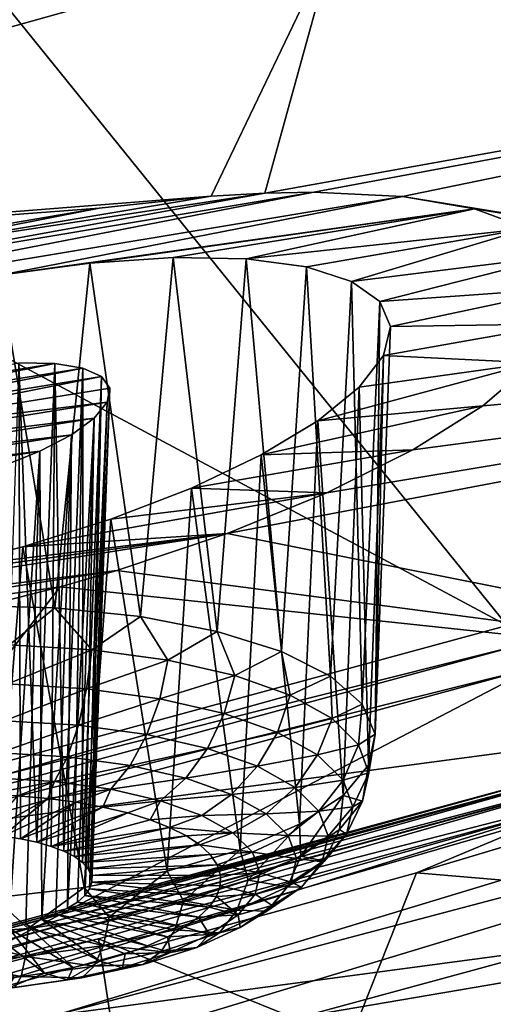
# Model space of a CAD drawing. Header units: metres. Extents: x -92 to 264, y -100 to 50.
# Tile 176 of 256: x 238.18 to 239.71, y -18.23 to -15.04. Entities that reach past the tile are written whole.
import ezdxf

# ---------------------------------------------------------------- set-up
doc = ezdxf.new("R2010")
doc.units = ezdxf.units.M
doc.layers.add('solid_21062050_01', color=7, linetype='CONTINUOUS')

msp = doc.modelspace()

# ---------------------------------------------------------------- linework, layer by layer
at = {"layer": 'solid_21062050_01'}
for points in [[(238.971954, -11.140474, 209.526688), (235.85524, -12.175426, 212.403305), (243.269592, -15.884867, 214.134537)], [(238.971954, -11.140474, 209.526688), (243.269592, -15.884867, 214.134537), (246.506546, -14.676834, 210.779099)], [(235.85524, -12.175426, 212.403305), (232.499527, -13.120734, 215.03093), (239.759964, -17.002115, 217.237808)], [(235.85524, -12.175426, 212.403305), (239.759964, -17.002115, 217.237808), (243.269592, -15.884867, 214.134537)], [(232.499527, -13.120734, 215.03093), (235.999741, -18.021542, 220.069366), (239.759964, -17.002115, 217.237808)], [(235.173279, -15.898016, 172.529007), (235.332291, -14.919024, 169.809738), (239.205109, -14.771193, 171.968811)], [(238.801636, -15.613133, 174.180984), (235.173279, -15.898016, 172.529007), (239.205109, -14.771193, 171.968811)], [(238.801636, -15.613133, 174.180984), (239.205109, -14.771193, 171.968811), (238.975769, -15.603194, 174.282379)], [(238.975769, -15.603194, 174.282379), (239.205109, -14.771193, 171.968811), (242.800919, -14.917288, 175.329712)], [(239.133545, -15.600211, 174.393692), (238.975769, -15.603194, 174.282379), (242.800919, -14.917288, 175.329712)], [(239.420959, -15.614051, 174.658508), (239.133545, -15.600211, 174.393692), (242.800919, -14.917288, 175.329712)], [(239.420959, -15.614051, 174.658508), (242.800919, -14.917288, 175.329712), (242.210175, -16.068707, 178.527908)], [(236.985001, -16.01755, 174.095215), (239.133545, -15.600211, 174.393692), (239.420959, -15.614051, 174.658508)], [(237.32048, -15.902985, 173.982483), (239.133545, -15.600211, 174.393692), (236.985001, -16.01755, 174.095215)], [(237.32048, -15.902985, 173.982483), (238.975769, -15.603194, 174.282379), (239.133545, -15.600211, 174.393692)], [(237.68219, -15.801285, 173.931046), (238.975769, -15.603194, 174.282379), (237.32048, -15.902985, 173.982483)], [(238.801636, -15.613133, 174.180984), (238.975769, -15.603194, 174.282379), (237.68219, -15.801285, 173.931046)], [(238.801636, -15.613133, 174.180984), (238.439056, -15.652405, 174.029907), (235.173279, -15.898016, 172.529007)], [(238.118439, -15.868786, 174.454956), (236.985001, -16.01755, 174.095215), (239.420959, -15.614051, 174.658508)], [(238.801636, -15.613133, 174.180984), (237.68219, -15.801285, 173.931046), (238.439056, -15.652405, 174.029907)], [(238.118439, -15.868786, 174.454956), (239.420959, -15.614051, 174.658508), (239.654587, -15.653829, 174.965302)], [(239.654587, -15.653829, 174.965302), (239.420959, -15.614051, 174.658508), (242.210175, -16.068707, 178.527908)], [(238.439056, -15.652405, 174.029907), (238.058823, -15.716528, 173.945724), (235.173279, -15.898016, 172.529007)], [(238.439056, -15.652405, 174.029907), (237.68219, -15.801285, 173.931046), (238.058823, -15.716528, 173.945724)], [(238.118439, -15.868786, 174.454956), (239.654587, -15.653829, 174.965302), (238.409348, -15.829631, 174.550583)], [(238.409348, -15.829631, 174.550583), (239.654587, -15.653829, 174.965302), (238.678665, -15.811893, 174.698746)], [(238.678665, -15.811893, 174.698746), (239.654587, -15.653829, 174.965302), (238.915405, -15.816244, 174.892914)], [(238.915405, -15.816244, 174.892914), (239.654587, -15.653829, 174.965302), (239.826736, -15.718002, 175.302811)], [(239.826736, -15.718002, 175.302811), (239.654587, -15.653829, 174.965302), (242.210175, -16.068707, 178.527908)], [(238.915405, -15.816244, 174.892914), (239.826736, -15.718002, 175.302811), (239.11026, -15.842311, 175.124664)], [(239.11026, -15.842311, 175.124664), (239.826736, -15.718002, 175.302811), (239.256027, -15.88882, 175.384262)], [(239.256027, -15.88882, 175.384262), (239.826736, -15.718002, 175.302811), (239.933868, -15.804919, 175.662643)], [(238.409348, -15.829631, 174.550583), (238.678665, -15.811893, 174.698746), (238.573029, -16.972963, 174.30188)], [(238.678665, -15.811893, 174.698746), (238.82135, -17.020735, 174.462784), (238.573029, -16.972963, 174.30188)], [(238.678665, -15.811893, 174.698746), (238.915405, -15.816244, 174.892914), (238.82135, -17.020735, 174.462784)], [(238.915405, -15.816244, 174.892914), (239.029404, -17.085796, 174.668488), (238.82135, -17.020735, 174.462784)], [(238.915405, -15.816244, 174.892914), (239.11026, -15.842311, 175.124664), (239.029404, -17.085796, 174.668488)], [(239.256027, -15.88882, 175.384262), (239.933868, -15.804919, 175.662643), (239.347748, -15.953789, 175.66124)], [(239.347748, -15.953789, 175.66124), (239.933868, -15.804919, 175.662643), (239.971054, -15.909616, 176.024872)], [(238.118439, -15.868786, 174.454956), (238.409348, -15.829631, 174.550583), (238.295303, -16.944567, 174.19281)], [(238.409348, -15.829631, 174.550583), (238.573029, -16.972963, 174.30188), (238.295303, -16.944567, 174.19281)], [(239.11026, -15.842311, 175.124664), (239.18811, -17.165304, 174.909988), (239.029404, -17.085796, 174.668488)], [(239.11026, -15.842311, 175.124664), (239.256027, -15.88882, 175.384262), (239.18811, -17.165304, 174.909988)], [(238.118439, -15.868786, 174.454956), (238.295303, -16.944567, 174.19281), (238.00032, -16.93679, 174.14032)], [(239.256027, -15.88882, 175.384262), (239.290527, -17.255781, 175.176743), (239.18811, -17.165304, 174.909988)], [(239.256027, -15.88882, 175.384262), (239.347748, -15.953789, 175.66124), (239.290527, -17.255781, 175.176743)], [(239.347748, -15.953789, 175.66124), (239.971054, -15.909616, 176.024872), (239.382629, -16.034615, 175.945007)], [(239.382629, -16.034615, 175.945007), (239.971054, -15.909616, 176.024872), (239.939209, -16.025959, 176.370392)], [(239.347748, -15.953789, 175.66124), (239.332184, -17.353275, 175.457077), (239.290527, -17.255781, 175.176743)], [(239.347748, -15.953789, 175.66124), (239.382629, -16.034615, 175.945007), (239.332184, -17.353275, 175.457077)], [(239.382629, -16.034615, 175.945007), (239.359818, -16.128225, 176.224991), (239.332184, -17.353275, 175.457077)], [(239.359818, -16.128225, 176.224991), (239.939209, -16.025959, 176.370392), (239.844421, -16.152834, 176.700424)], [(239.382629, -16.034615, 175.945007), (239.939209, -16.025959, 176.370392), (239.359818, -16.128225, 176.224991)], [(238.853561, -16.704, 177.685928), (242.210175, -16.068707, 178.527908), (241.349915, -17.200474, 181.671509)], [(238.853561, -16.704, 177.685928), (239.176422, -16.572336, 177.516525), (242.210175, -16.068707, 178.527908)], [(239.176422, -16.572336, 177.516525), (239.454224, -16.43354, 177.290253), (242.210175, -16.068707, 178.527908)], [(239.454224, -16.43354, 177.290253), (239.68074, -16.29108, 177.01297), (242.210175, -16.068707, 178.527908)], [(239.68074, -16.29108, 177.01297), (239.844421, -16.152834, 176.700424), (242.210175, -16.068707, 178.527908)], [(239.280304, -16.231188, 176.490997), (239.359818, -16.128225, 176.224991), (239.844421, -16.152834, 176.700424)], [(239.280304, -16.231188, 176.490997), (239.311264, -17.453526, 175.738754), (239.359818, -16.128225, 176.224991)], [(239.332184, -17.353275, 175.457077), (239.359818, -16.128225, 176.224991), (239.311264, -17.453526, 175.738754)], [(238.386688, -16.169821, 175.593323), (237.39064, -16.366932, 175.467865), (237.491287, -16.314213, 175.376236)], [(238.446884, -16.197042, 175.725403), (237.39064, -16.366932, 175.467865), (238.386688, -16.169821, 175.593323)], [(238.295883, -16.15452, 175.475967), (237.491287, -16.314213, 175.376236), (237.613861, -16.26487, 175.311768)], [(238.386688, -16.169821, 175.593323), (237.491287, -16.314213, 175.376236), (238.295883, -16.15452, 175.475967)], [(238.295883, -16.15452, 175.475967), (237.613861, -16.26487, 175.311768), (238.179428, -16.152231, 175.3806)], [(238.179428, -16.152231, 175.3806), (238.126938, -17.682858, 174.913025), (238.18425, -17.691479, 174.943344)], [(238.179428, -16.152231, 175.3806), (238.18425, -17.691479, 174.943344), (238.236954, -17.70265, 174.980423)], [(238.295883, -16.15452, 175.475967), (238.179428, -16.152231, 175.3806), (238.236954, -17.70265, 174.980423)], [(238.295883, -16.15452, 175.475967), (238.236954, -17.70265, 174.980423), (238.284164, -17.716183, 175.023605)], [(238.295883, -16.15452, 175.475967), (238.284164, -17.716183, 175.023605), (238.325058, -17.731842, 175.072174)], [(238.386688, -16.169821, 175.593323), (238.295883, -16.15452, 175.475967), (238.325058, -17.731842, 175.072174)], [(238.386688, -16.169821, 175.593323), (238.325058, -17.731842, 175.072174), (238.358963, -17.749365, 175.12529)], [(238.386688, -16.169821, 175.593323), (238.358963, -17.749365, 175.12529), (238.385284, -17.768446, 175.182037)], [(238.446884, -16.197042, 175.725403), (238.386688, -16.169821, 175.593323), (238.385284, -17.768446, 175.182037)], [(239.146851, -16.339729, 176.733231), (239.844421, -16.152834, 176.700424), (239.68074, -16.29108, 177.01297)], [(239.280304, -16.231188, 176.490997), (239.844421, -16.152834, 176.700424), (239.146851, -16.339729, 176.733231)], [(238.446884, -16.197042, 175.725403), (237.317261, -16.420155, 175.581558), (237.39064, -16.366932, 175.467865)], [(238.473511, -16.234499, 175.864471), (237.317261, -16.420155, 175.581558), (238.446884, -16.197042, 175.725403)], [(238.446884, -16.197042, 175.725403), (238.385284, -17.768446, 175.182037), (238.403564, -17.788765, 175.241455)], [(238.446884, -16.197042, 175.725403), (238.403564, -17.788765, 175.241455), (238.413498, -17.809969, 175.302521)], [(238.473511, -16.234499, 175.864471), (238.446884, -16.197042, 175.725403), (238.413498, -17.809969, 175.302521)], [(238.473511, -16.234499, 175.864471), (238.465439, -16.280003, 176.002747), (237.317261, -16.420155, 175.581558)], [(238.473511, -16.234499, 175.864471), (238.407806, -17.853586, 175.425415), (238.465439, -16.280003, 176.002747)], [(238.473511, -16.234499, 175.864471), (238.414932, -17.831701, 175.364197), (238.407806, -17.853586, 175.425415)], [(238.473511, -16.234499, 175.864471), (238.413498, -17.809969, 175.302521), (238.414932, -17.831701, 175.364197)], [(239.280304, -16.231188, 176.490997), (239.146851, -16.339729, 176.733231), (239.228668, -17.552149, 176.009476)], [(239.280304, -16.231188, 176.490997), (239.228668, -17.552149, 176.009476), (239.311264, -17.453526, 175.738754)], [(237.317261, -16.420155, 175.581558), (238.465439, -16.280003, 176.002747), (237.275314, -16.470922, 175.710968)], [(238.423248, -16.331051, 176.132645), (237.275314, -16.470922, 175.710968), (238.465439, -16.280003, 176.002747)], [(238.392258, -17.875248, 175.485153), (238.465439, -16.280003, 176.002747), (238.407806, -17.853586, 175.425415)], [(238.423248, -16.331051, 176.132645), (238.465439, -16.280003, 176.002747), (238.392258, -17.875248, 175.485153)], [(238.963989, -16.449827, 176.94252), (239.68074, -16.29108, 177.01297), (239.454224, -16.43354, 177.290253)], [(239.146851, -16.339729, 176.733231), (239.68074, -16.29108, 177.01297), (238.963989, -16.449827, 176.94252)], [(237.267227, -16.516376, 175.848862), (237.275314, -16.470922, 175.710968), (238.423248, -16.331051, 176.132645)], [(237.267227, -16.516376, 175.848862), (238.423248, -16.331051, 176.132645), (238.349106, -16.38483, 176.246979)], [(238.423248, -16.331051, 176.132645), (238.368561, -17.896317, 175.542358), (238.337112, -17.916431, 175.596054)], [(238.349106, -16.38483, 176.246979), (238.423248, -16.331051, 176.132645), (238.337112, -17.916431, 175.596054)], [(238.423248, -16.331051, 176.132645), (238.392258, -17.875248, 175.485153), (238.368561, -17.896317, 175.542358)], [(239.146851, -16.339729, 176.733231), (238.963989, -16.449827, 176.94252), (239.088013, -17.644836, 176.257385)], [(239.146851, -16.339729, 176.733231), (239.088013, -17.644836, 176.257385), (239.228668, -17.552149, 176.009476)], [(237.267227, -16.516376, 175.848862), (238.349106, -16.38483, 176.246979), (237.293518, -16.553814, 175.987061)], [(237.293518, -16.553814, 175.987061), (238.349106, -16.38483, 176.246979), (238.246857, -16.438353, 176.339157)], [(238.246857, -16.438353, 176.339157), (238.349106, -16.38483, 176.246979), (238.25325, -17.952444, 175.689362)], [(238.349106, -16.38483, 176.246979), (238.298462, -17.935247, 175.64534), (238.25325, -17.952444, 175.689362)], [(238.349106, -16.38483, 176.246979), (238.337112, -17.916431, 175.596054), (238.298462, -17.935247, 175.64534)], [(237.293518, -16.553814, 175.987061), (238.246857, -16.438353, 176.339157), (237.352615, -16.581116, 176.117783)], [(237.352615, -16.581116, 176.117783), (238.246857, -16.438353, 176.339157), (238.121979, -16.488485, 176.403549)], [(238.121979, -16.488485, 176.403549), (238.246857, -16.438353, 176.339157), (238.146393, -17.980837, 175.758713)], [(238.246857, -16.438353, 176.339157), (238.202271, -17.967728, 175.727371), (238.146393, -17.980837, 175.758713)], [(238.246857, -16.438353, 176.339157), (238.25325, -17.952444, 175.689362), (238.202271, -17.967728, 175.727371)], [(238.738098, -16.557261, 177.110519), (239.454224, -16.43354, 177.290253), (239.176422, -16.572336, 177.516525)], [(238.963989, -16.449827, 176.94252), (239.454224, -16.43354, 177.290253), (238.738098, -16.557261, 177.110519)], [(238.963989, -16.449827, 176.94252), (238.738098, -16.557261, 177.110519), (238.895447, -17.727537, 176.471649)], [(238.963989, -16.449827, 176.94252), (238.895447, -17.727537, 176.471649), (239.088013, -17.644836, 176.257385)], [(238.738098, -16.557261, 177.110519), (239.176422, -16.572336, 177.516525), (238.477402, -16.657692, 177.230133)], [(238.738098, -16.557261, 177.110519), (238.477402, -16.657692, 177.230133), (238.659378, -17.796637, 176.642914)], [(238.738098, -16.557261, 177.110519), (238.659378, -17.796637, 176.642914), (238.895447, -17.727537, 176.471649)], [(238.19194, -16.746922, 177.295883), (239.176422, -16.572336, 177.516525), (238.853561, -16.704, 177.685928)], [(238.477402, -16.657692, 177.230133), (239.176422, -16.572336, 177.516525), (238.19194, -16.746922, 177.295883)], [(238.477402, -16.657692, 177.230133), (238.19194, -16.746922, 177.295883), (238.390137, -17.849113, 176.763687)], [(238.477402, -16.657692, 177.230133), (238.390137, -17.849113, 176.763687), (238.659378, -17.796637, 176.642914)], [(236.430069, -17.083687, 177.056549), (238.853561, -16.704, 177.685928), (238.496674, -16.823647, 177.791885)], [(237.593643, -16.876957, 177.255249), (238.853561, -16.704, 177.685928), (236.430069, -17.083687, 177.056549)], [(237.893234, -16.821098, 177.304489), (238.853561, -16.704, 177.685928), (237.593643, -16.876957, 177.255249)], [(238.19194, -16.746922, 177.295883), (238.853561, -16.704, 177.685928), (237.893234, -16.821098, 177.304489)], [(238.496674, -16.823647, 177.791885), (238.853561, -16.704, 177.685928), (241.349915, -17.200474, 181.671509)], [(238.19194, -16.746922, 177.295883), (237.893234, -16.821098, 177.304489), (238.099487, -17.882675, 176.828705)], [(238.19194, -16.746922, 177.295883), (238.099487, -17.882675, 176.828705), (238.390137, -17.849113, 176.763687)], [(236.430069, -17.083687, 177.056549), (238.496674, -16.823647, 177.791885), (236.69577, -17.103178, 177.316177)], [(236.69577, -17.103178, 177.316177), (238.496674, -16.823647, 177.791885), (238.312958, -16.876493, 177.819092)], [(238.312958, -16.876493, 177.819092), (238.496674, -16.823647, 177.791885), (241.349915, -17.200474, 181.671509)], [(236.69577, -17.103178, 177.316177), (238.312958, -16.876493, 177.819092), (238.117844, -16.926729, 177.829636)], [(237.687576, -17.686489, 180.06636), (238.312958, -16.876493, 177.819092), (241.349915, -17.200474, 181.671509)], [(238.117844, -16.926729, 177.829636), (238.312958, -16.876493, 177.819092), (237.687576, -17.686489, 180.06636)], [(238.149139, -17.063854, 174.140884), (238.00032, -16.93679, 174.14032), (238.295303, -16.944567, 174.19281)], [(238.414932, -17.080015, 174.214096), (238.149139, -17.063854, 174.140884), (238.295303, -16.944567, 174.19281)], [(238.414932, -17.080015, 174.214096), (238.295303, -16.944567, 174.19281), (238.573029, -16.972963, 174.30188)], [(238.661118, -17.113615, 174.334656), (238.414932, -17.080015, 174.214096), (238.573029, -16.972963, 174.30188)], [(238.661118, -17.113615, 174.334656), (238.573029, -16.972963, 174.30188), (238.82135, -17.020735, 174.462784)], [(239.807007, -17.063814, 217.275574), (239.759964, -17.002115, 217.237808), (235.999741, -18.021542, 220.069366)], [(238.87822, -17.163364, 174.497925), (238.661118, -17.113615, 174.334656), (238.82135, -17.020735, 174.462784)], [(238.87822, -17.163364, 174.497925), (238.82135, -17.020735, 174.462784), (239.029404, -17.085796, 174.668488)], [(239.807007, -17.063814, 217.275574), (235.999741, -18.021542, 220.069366), (236.042313, -18.084412, 220.110382)], [(239.844742, -17.139023, 217.294662), (239.807007, -17.063814, 217.275574), (236.042313, -18.084412, 220.110382)], [(238.143372, -17.190769, 174.154449), (238.149139, -17.063854, 174.140884), (238.414932, -17.080015, 174.214096)], [(238.143372, -17.190769, 174.154449), (238.414932, -17.080015, 174.214096), (238.398621, -17.206289, 174.224747)], [(238.398621, -17.206289, 174.224747), (238.414932, -17.080015, 174.214096), (238.661118, -17.113615, 174.334656)], [(239.057907, -17.227348, 174.697632), (238.87822, -17.163364, 174.497925), (239.029404, -17.085796, 174.668488)], [(239.057907, -17.227348, 174.697632), (239.029404, -17.085796, 174.668488), (239.18811, -17.165304, 174.909988)], [(238.398621, -17.206289, 174.224747), (238.661118, -17.113615, 174.334656), (238.63504, -17.238556, 174.34053)], [(238.63504, -17.238556, 174.34053), (238.661118, -17.113615, 174.334656), (238.87822, -17.163364, 174.497925)], [(236.076492, -18.160583, 220.132156), (239.844742, -17.139023, 217.294662), (236.042313, -18.084412, 220.110382)], [(236.133209, -19.072174, 219.75946), (239.844742, -17.139023, 217.294662), (236.076492, -18.160583, 220.132156)], [(236.133209, -19.072174, 219.75946), (239.904678, -18.047157, 216.912369), (239.844742, -17.139023, 217.294662)], [(241.938522, -17.160334, 214.449112), (238.299072, -18.262344, 217.510071), (241.938553, -17.301456, 214.398285)], [(239.904678, -18.047157, 216.912369), (238.299072, -18.262344, 217.510071), (241.938522, -17.160334, 214.449112)], [(238.63504, -17.238556, 174.34053), (238.87822, -17.163364, 174.497925), (238.843521, -17.286331, 174.497314)], [(238.843521, -17.286331, 174.497314), (238.87822, -17.163364, 174.497925), (239.057907, -17.227348, 174.697632)], [(238.143372, -17.190769, 174.154449), (238.398621, -17.206289, 174.224747), (238.132263, -17.309902, 174.199265)], [(239.193268, -17.303108, 174.926117), (239.057907, -17.227348, 174.697632), (239.18811, -17.165304, 174.909988)], [(239.193268, -17.303108, 174.926117), (239.18811, -17.165304, 174.909988), (239.290527, -17.255781, 175.176743)], [(236.914139, -18.483658, 182.280579), (241.349915, -17.200474, 181.671509), (240.225632, -18.305361, 184.740448)], [(236.914139, -18.483658, 182.280579), (237.687576, -17.686489, 180.06636), (241.349915, -17.200474, 181.671509)], [(238.398621, -17.206289, 174.224747), (238.371811, -17.324469, 174.265244), (238.132263, -17.309902, 174.199265)], [(238.398621, -17.206289, 174.224747), (238.63504, -17.238556, 174.34053), (238.371811, -17.324469, 174.265244)], [(238.843521, -17.286331, 174.497314), (239.057907, -17.227348, 174.697632), (239.016083, -17.347776, 174.689102)], [(239.016083, -17.347776, 174.689102), (239.057907, -17.227348, 174.697632), (239.193268, -17.303108, 174.926117)], [(238.63504, -17.238556, 174.34053), (238.593689, -17.354752, 174.373901), (238.371811, -17.324469, 174.265244)], [(238.63504, -17.238556, 174.34053), (238.843521, -17.286331, 174.497314), (238.593689, -17.354752, 174.373901)], [(239.279099, -17.387735, 175.174591), (239.193268, -17.303108, 174.926117), (239.290527, -17.255781, 175.176743)], [(239.279099, -17.387735, 175.174591), (239.290527, -17.255781, 175.176743), (239.332184, -17.353275, 175.457077)], [(241.299973, -17.252655, 216.156876), (241.04538, -17.93523, 216.158661), (239.46637, -17.801477, 217.68129)], [(240.043167, -17.560024, 217.258301), (241.299973, -17.252655, 216.156876), (239.46637, -17.801477, 217.68129)], [(238.843521, -17.286331, 174.497314), (238.789352, -17.399588, 174.521057), (238.593689, -17.354752, 174.373901)], [(238.843521, -17.286331, 174.497314), (239.016083, -17.347776, 174.689102), (238.789352, -17.399588, 174.521057)], [(238.132263, -17.309902, 174.199265), (238.371811, -17.324469, 174.265244), (238.116516, -17.413473, 174.272415)], [(238.299072, -18.262344, 217.510071), (238.299118, -18.403465, 217.459229), (241.938553, -17.301456, 214.398285)], [(241.04538, -17.93523, 216.158661), (241.938553, -17.301456, 214.398285), (238.299118, -18.403465, 217.459229)], [(239.016083, -17.347776, 174.689102), (239.193268, -17.303108, 174.926117), (239.146072, -17.42053, 174.908524)], [(239.146072, -17.42053, 174.908524), (239.193268, -17.303108, 174.926117), (239.279099, -17.387735, 175.174591)], [(238.371811, -17.324469, 174.265244), (238.336243, -17.426834, 174.332932), (238.116516, -17.413473, 174.272415)], [(238.371811, -17.324469, 174.265244), (238.593689, -17.354752, 174.373901), (238.336243, -17.426834, 174.332932)], [(238.593689, -17.354752, 174.373901), (238.539764, -17.454611, 174.432587), (238.336243, -17.426834, 174.332932)], [(238.593689, -17.354752, 174.373901), (238.789352, -17.399588, 174.521057), (238.539764, -17.454611, 174.432587)], [(239.016083, -17.347776, 174.689102), (238.951294, -17.457253, 174.70105), (238.789352, -17.399588, 174.521057)], [(239.016083, -17.347776, 174.689102), (239.146072, -17.42053, 174.908524), (238.951294, -17.457253, 174.70105)], [(239.312103, -17.477976, 175.433502), (239.279099, -17.387735, 175.174591), (239.332184, -17.353275, 175.457077)], [(239.312103, -17.477976, 175.433502), (239.332184, -17.353275, 175.457077), (239.311264, -17.453526, 175.738754)], [(238.116516, -17.413473, 174.272415), (238.336243, -17.426834, 174.332932), (238.097168, -17.494719, 174.36911)], [(238.789352, -17.399588, 174.521057), (238.719238, -17.495737, 174.567566), (238.539764, -17.454611, 174.432587)], [(238.789352, -17.399588, 174.521057), (238.951294, -17.457253, 174.70105), (238.719238, -17.495737, 174.567566)], [(239.146072, -17.42053, 174.908524), (239.279099, -17.387735, 175.174591), (239.2285, -17.501799, 175.147141)], [(239.2285, -17.501799, 175.147141), (239.279099, -17.387735, 175.174591), (239.312103, -17.477976, 175.433502)], [(240.102386, -17.4498, 217.370346), (240.066147, -17.496264, 217.309326), (236.279434, -18.5254, 220.167862)], [(236.312256, -18.479866, 220.231461), (240.102386, -17.4498, 217.370346), (236.279434, -18.5254, 220.167862)], [(240.149017, -17.424347, 217.436478), (240.102386, -17.4498, 217.370346), (236.312256, -18.479866, 220.231461)], [(236.354477, -18.45561, 220.300934), (240.149017, -17.424347, 217.436478), (236.312256, -18.479866, 220.231461)], [(240.202301, -17.42194, 217.502457), (240.149017, -17.424347, 217.436478), (236.354477, -18.45561, 220.300934)], [(236.402725, -18.454573, 220.370697), (240.202301, -17.42194, 217.502457), (236.354477, -18.45561, 220.300934)], [(236.402725, -18.454573, 220.370697), (240.257965, -17.442772, 217.562973), (240.202301, -17.42194, 217.502457)], [(236.402725, -18.454573, 220.370697), (236.453125, -18.476835, 220.435196), (240.257965, -17.442772, 217.562973)], [(240.257965, -17.442772, 217.562973), (236.453125, -18.476835, 220.435196), (240.31134, -17.484844, 217.6129)], [(238.336243, -17.426834, 174.332932), (238.29425, -17.506701, 174.423386), (238.097168, -17.494719, 174.36911)], [(238.336243, -17.426834, 174.332932), (238.539764, -17.454611, 174.432587), (238.29425, -17.506701, 174.423386)], [(239.146072, -17.42053, 174.908524), (239.073288, -17.525534, 174.906967), (238.951294, -17.457253, 174.70105)], [(239.146072, -17.42053, 174.908524), (239.2285, -17.501799, 175.147141), (239.073288, -17.525534, 174.906967)], [(238.539764, -17.454611, 174.432587), (238.476776, -17.531614, 174.512772), (238.29425, -17.506701, 174.423386)], [(238.539764, -17.454611, 174.432587), (238.719238, -17.495737, 174.567566), (238.476776, -17.531614, 174.512772)], [(238.951294, -17.457253, 174.70105), (238.867783, -17.548632, 174.732666), (238.719238, -17.495737, 174.567566)], [(238.951294, -17.457253, 174.70105), (239.073288, -17.525534, 174.906967), (238.867783, -17.548632, 174.732666)], [(239.2285, -17.501799, 175.147141), (239.312103, -17.477976, 175.433502), (239.260193, -17.588457, 175.395767)], [(239.291016, -17.57036, 175.692902), (239.311264, -17.453526, 175.738754), (239.228668, -17.552149, 176.009476)], [(239.260193, -17.588457, 175.395767), (239.312103, -17.477976, 175.433502), (239.291016, -17.57036, 175.692902)], [(239.312103, -17.477976, 175.433502), (239.311264, -17.453526, 175.738754), (239.291016, -17.57036, 175.692902)], [(240.066147, -17.496264, 217.309326), (240.043167, -17.560024, 217.258301), (236.258636, -18.58857, 220.115204)], [(236.279434, -18.5254, 220.167862), (240.066147, -17.496264, 217.309326), (236.258636, -18.58857, 220.115204)], [(236.453125, -18.476835, 220.435196), (238.436798, -18.015396, 219.086563), (240.31134, -17.484844, 217.6129)], [(238.097168, -17.494719, 174.36911), (238.29425, -17.506701, 174.423386), (238.075516, -17.548294, 174.48291)], [(238.29425, -17.506701, 174.423386), (238.175613, -17.552885, 174.506241), (238.075516, -17.548294, 174.48291)], [(238.29425, -17.506701, 174.423386), (238.272446, -17.561266, 174.539978), (238.175613, -17.552885, 174.506241)], [(238.29425, -17.506701, 174.423386), (238.476776, -17.531614, 174.512772), (238.272446, -17.561266, 174.539978)], [(240.31134, -17.484844, 217.6129), (238.436798, -18.015396, 219.086563), (240.558517, -18.872824, 219.247574)], [(238.719238, -17.495737, 174.567566), (238.637756, -17.568501, 174.633835), (238.476776, -17.531614, 174.512772)], [(238.719238, -17.495737, 174.567566), (238.867783, -17.548632, 174.732666), (238.637756, -17.568501, 174.633835)], [(239.2285, -17.501799, 175.147141), (239.15065, -17.601803, 175.130905), (239.073288, -17.525534, 174.906967)], [(239.2285, -17.501799, 175.147141), (239.260193, -17.588457, 175.395767), (239.15065, -17.601803, 175.130905)], [(238.476776, -17.531614, 174.512772), (238.364807, -17.573332, 174.583679), (238.272446, -17.561266, 174.539978)], [(238.476776, -17.531614, 174.512772), (238.451523, -17.588932, 174.63681), (238.364807, -17.573332, 174.583679)], [(238.476776, -17.531614, 174.512772), (238.637756, -17.568501, 174.633835), (238.451523, -17.588932, 174.63681)], [(239.073288, -17.525534, 174.906967), (238.979675, -17.611261, 174.921555), (238.867783, -17.548632, 174.732666)], [(239.073288, -17.525534, 174.906967), (239.15065, -17.601803, 175.130905), (238.979675, -17.611261, 174.921555)], [(236.258636, -18.58857, 220.115204), (240.043167, -17.560024, 217.258301), (237.56926, -18.324949, 219.135284)], [(240.043167, -17.560024, 217.258301), (239.46637, -17.801477, 217.68129), (237.56926, -18.324949, 219.135284)], [(238.272446, -17.561266, 174.539978), (238.066025, -17.676935, 174.889969), (238.175613, -17.552885, 174.506241)], [(238.272446, -17.561266, 174.539978), (238.126938, -17.682858, 174.913025), (238.066025, -17.676935, 174.889969)], [(238.364807, -17.573332, 174.583679), (238.126938, -17.682858, 174.913025), (238.272446, -17.561266, 174.539978)], [(238.364807, -17.573332, 174.583679), (238.18425, -17.691479, 174.943344), (238.126938, -17.682858, 174.913025)], [(238.451523, -17.588932, 174.63681), (238.18425, -17.691479, 174.943344), (238.364807, -17.573332, 174.583679)], [(238.637756, -17.568501, 174.633835), (238.531494, -17.607872, 174.698685), (238.451523, -17.588932, 174.63681)], [(238.637756, -17.568501, 174.633835), (238.603745, -17.62991, 174.768539), (238.531494, -17.607872, 174.698685)], [(238.637756, -17.568501, 174.633835), (238.770981, -17.615942, 174.781921), (238.603745, -17.62991, 174.768539)], [(238.867783, -17.548632, 174.732666), (238.770981, -17.615942, 174.781921), (238.637756, -17.568501, 174.633835)], [(238.867783, -17.548632, 174.732666), (238.979675, -17.611261, 174.921555), (238.770981, -17.615942, 174.781921)], [(239.091858, -17.747421, 176.17366), (239.228668, -17.552149, 176.009476), (239.088013, -17.644836, 176.257385)], [(239.091858, -17.747421, 176.17366), (239.21666, -17.661341, 175.942825), (239.228668, -17.552149, 176.009476)], [(239.21666, -17.661341, 175.942825), (239.291016, -17.57036, 175.692902), (239.228668, -17.552149, 176.009476)], [(239.239944, -17.677176, 175.644882), (239.291016, -17.57036, 175.692902), (239.21666, -17.661341, 175.942825)], [(239.260193, -17.588457, 175.395767), (239.291016, -17.57036, 175.692902), (239.239944, -17.677176, 175.644882)], [(238.451523, -17.588932, 174.63681), (238.236954, -17.70265, 174.980423), (238.18425, -17.691479, 174.943344)], [(238.531494, -17.607872, 174.698685), (238.236954, -17.70265, 174.980423), (238.451523, -17.588932, 174.63681)], [(238.531494, -17.607872, 174.698685), (238.284164, -17.716183, 175.023605), (238.236954, -17.70265, 174.980423)], [(238.603745, -17.62991, 174.768539), (238.284164, -17.716183, 175.023605), (238.531494, -17.607872, 174.698685)], [(239.15065, -17.601803, 175.130905), (239.050629, -17.681221, 175.126953), (238.979675, -17.611261, 174.921555)], [(239.15065, -17.601803, 175.130905), (239.180389, -17.683132, 175.364243), (239.050629, -17.681221, 175.126953)], [(239.260193, -17.588457, 175.395767), (239.180389, -17.683132, 175.364243), (239.15065, -17.601803, 175.130905)], [(239.260193, -17.588457, 175.395767), (239.239944, -17.677176, 175.644882), (239.180389, -17.683132, 175.364243)], [(238.667343, -17.65477, 174.845505), (238.284164, -17.716183, 175.023605), (238.603745, -17.62991, 174.768539)], [(238.770981, -17.615942, 174.781921), (238.667343, -17.65477, 174.845505), (238.603745, -17.62991, 174.768539)], [(238.770981, -17.615942, 174.781921), (238.871353, -17.672117, 174.951324), (238.667343, -17.65477, 174.845505)], [(238.979675, -17.611261, 174.921555), (238.871353, -17.672117, 174.951324), (238.770981, -17.615942, 174.781921)], [(238.979675, -17.611261, 174.921555), (239.050629, -17.681221, 175.126953), (238.871353, -17.672117, 174.951324)], [(238.667343, -17.65477, 174.845505), (238.325058, -17.731842, 175.072174), (238.284164, -17.716183, 175.023605)], [(238.721497, -17.68214, 174.928589), (238.325058, -17.731842, 175.072174), (238.667343, -17.65477, 174.845505)], [(238.871353, -17.672117, 174.951324), (238.721497, -17.68214, 174.928589), (238.667343, -17.65477, 174.845505)], [(238.871353, -17.672117, 174.951324), (238.765518, -17.711676, 175.016754), (238.721497, -17.68214, 174.928589)], [(238.871353, -17.672117, 174.951324), (238.934998, -17.734863, 175.135559), (238.765518, -17.711676, 175.016754)], [(239.050629, -17.681221, 175.126953), (238.934998, -17.734863, 175.135559), (238.871353, -17.672117, 174.951324)], [(238.921448, -17.825291, 176.376541), (239.088013, -17.644836, 176.257385), (238.895447, -17.727537, 176.471649)], [(238.921448, -17.825291, 176.376541), (239.091858, -17.747421, 176.17366), (239.088013, -17.644836, 176.257385)], [(239.168533, -17.764545, 175.884872), (239.21666, -17.661341, 175.942825), (239.091858, -17.747421, 176.17366)], [(239.168533, -17.764545, 175.884872), (239.239944, -17.677176, 175.644882), (239.21666, -17.661341, 175.942825)], [(238.721497, -17.68214, 174.928589), (238.358963, -17.749365, 175.12529), (238.325058, -17.731842, 175.072174)], [(238.765518, -17.711676, 175.016754), (238.358963, -17.749365, 175.12529), (238.721497, -17.68214, 174.928589)], [(239.050629, -17.681221, 175.126953), (239.077927, -17.755819, 175.341003), (238.934998, -17.734863, 175.135559)], [(239.180389, -17.683132, 175.364243), (239.077927, -17.755819, 175.341003), (239.050629, -17.681221, 175.126953)], [(239.180389, -17.683132, 175.364243), (239.161392, -17.766396, 175.598038), (239.077927, -17.755819, 175.341003)], [(239.168533, -17.764545, 175.884872), (239.161392, -17.766396, 175.598038), (239.239944, -17.677176, 175.644882)], [(239.180389, -17.683132, 175.364243), (239.239944, -17.677176, 175.644882), (239.161392, -17.766396, 175.598038)], [(238.765518, -17.711676, 175.016754), (238.385284, -17.768446, 175.182037), (238.358963, -17.749365, 175.12529)], [(238.798859, -17.743006, 175.108902), (238.385284, -17.768446, 175.182037), (238.765518, -17.711676, 175.016754)], [(238.711945, -17.89196, 176.543671), (238.895447, -17.727537, 176.471649), (238.659378, -17.796637, 176.642914)], [(238.711945, -17.89196, 176.543671), (238.921448, -17.825291, 176.376541), (238.895447, -17.727537, 176.471649)], [(238.934998, -17.734863, 175.135559), (238.798859, -17.743006, 175.108902), (238.765518, -17.711676, 175.016754)], [(238.934998, -17.734863, 175.135559), (238.821106, -17.775736, 175.203873), (238.798859, -17.743006, 175.108902)], [(238.934998, -17.734863, 175.135559), (238.959473, -17.801773, 175.32753), (238.821106, -17.775736, 175.203873)], [(239.077927, -17.755819, 175.341003), (238.959473, -17.801773, 175.32753), (238.934998, -17.734863, 175.135559)], [(238.798859, -17.743006, 175.108902), (238.403564, -17.788765, 175.241455), (238.385284, -17.768446, 175.182037)], [(238.821106, -17.775736, 175.203873), (238.403564, -17.788765, 175.241455), (238.798859, -17.743006, 175.108902)], [(239.048691, -17.847208, 176.106552), (239.091858, -17.747421, 176.17366), (238.921448, -17.825291, 176.376541)], [(239.077927, -17.755819, 175.341003), (239.060501, -17.832193, 175.555435), (238.959473, -17.801773, 175.32753)], [(239.168533, -17.764545, 175.884872), (239.091858, -17.747421, 176.17366), (239.048691, -17.847208, 176.106552)], [(239.168533, -17.764545, 175.884872), (239.048691, -17.847208, 176.106552), (239.094376, -17.848392, 175.823273)], [(239.077927, -17.755819, 175.341003), (239.161392, -17.766396, 175.598038), (239.060501, -17.832193, 175.555435)], [(239.094376, -17.848392, 175.823273), (239.060501, -17.832193, 175.555435), (239.161392, -17.766396, 175.598038)], [(239.168533, -17.764545, 175.884872), (239.094376, -17.848392, 175.823273), (239.161392, -17.766396, 175.598038)], [(238.47142, -17.944864, 176.668625), (238.659378, -17.796637, 176.642914), (238.390137, -17.849113, 176.763687)], [(238.821106, -17.775736, 175.203873), (238.413498, -17.809969, 175.302521), (238.403564, -17.788765, 175.241455)], [(238.83197, -17.809454, 175.300476), (238.413498, -17.809969, 175.302521), (238.821106, -17.775736, 175.203873)], [(238.47142, -17.944864, 176.668625), (238.711945, -17.89196, 176.543671), (238.659378, -17.796637, 176.642914)], [(238.959473, -17.801773, 175.32753), (238.83197, -17.809454, 175.300476), (238.821106, -17.775736, 175.203873)], [(239.46637, -17.801477, 217.68129), (239.19516, -18.482656, 217.679184), (237.56926, -18.324949, 219.135284)], [(238.819168, -17.878155, 175.493668), (238.407806, -17.853586, 175.425415), (238.414932, -17.831701, 175.364197)], [(238.83197, -17.809454, 175.300476), (238.414932, -17.831701, 175.364197), (238.413498, -17.809969, 175.302521)], [(238.831314, -17.843739, 175.397476), (238.414932, -17.831701, 175.364197), (238.83197, -17.809454, 175.300476)], [(238.831314, -17.843739, 175.397476), (238.819168, -17.878155, 175.493668), (238.414932, -17.831701, 175.364197)], [(238.88504, -17.921989, 176.301376), (238.921448, -17.825291, 176.376541), (238.711945, -17.89196, 176.543671)], [(238.959473, -17.801773, 175.32753), (238.943832, -17.870272, 175.519867), (238.831314, -17.843739, 175.397476)], [(238.959473, -17.801773, 175.32753), (238.831314, -17.843739, 175.397476), (238.83197, -17.809454, 175.300476)], [(239.048691, -17.847208, 176.106552), (238.921448, -17.825291, 176.376541), (238.88504, -17.921989, 176.301376)], [(238.959473, -17.801773, 175.32753), (239.060501, -17.832193, 175.555435), (238.943832, -17.870272, 175.519867)], [(238.999023, -17.907404, 175.762039), (238.943832, -17.870272, 175.519867), (239.060501, -17.832193, 175.555435)], [(239.094376, -17.848392, 175.823273), (238.999023, -17.907404, 175.762039), (239.060501, -17.832193, 175.555435)], [(239.46637, -17.801477, 217.68129), (241.04538, -17.93523, 216.158661), (239.19516, -18.482656, 217.679184)], [(238.209091, -17.981972, 176.746597), (238.390137, -17.849113, 176.763687), (238.099487, -17.882675, 176.828705)], [(238.209091, -17.981972, 176.746597), (238.47142, -17.944864, 176.668625), (238.390137, -17.849113, 176.763687)], [(238.795639, -17.912273, 175.58783), (238.392258, -17.875248, 175.485153), (238.407806, -17.853586, 175.425415)], [(238.819168, -17.878155, 175.493668), (238.795639, -17.912273, 175.58783), (238.407806, -17.853586, 175.425415)], [(238.831314, -17.843739, 175.397476), (238.943832, -17.870272, 175.519867), (238.819168, -17.878155, 175.493668)], [(239.048691, -17.847208, 176.106552), (238.88504, -17.921989, 176.301376), (238.981903, -17.925972, 176.031311)], [(239.048691, -17.847208, 176.106552), (238.981903, -17.925972, 176.031311), (239.094376, -17.848392, 175.823273)], [(239.094376, -17.848392, 175.823273), (238.981903, -17.925972, 176.031311), (238.999023, -17.907404, 175.762039)], [(237.935074, -18.001858, 176.774612), (238.209091, -17.981972, 176.746597), (238.099487, -17.882675, 176.828705)], [(238.715866, -17.977901, 175.765411), (238.337112, -17.916431, 175.596054), (238.368561, -17.896317, 175.542358)], [(238.761078, -17.945662, 175.678802), (238.368561, -17.896317, 175.542358), (238.392258, -17.875248, 175.485153)], [(238.761078, -17.945662, 175.678802), (238.715866, -17.977901, 175.765411), (238.368561, -17.896317, 175.542358)], [(238.795639, -17.912273, 175.58783), (238.761078, -17.945662, 175.678802), (238.392258, -17.875248, 175.485153)], [(238.683853, -17.986012, 176.461884), (238.711945, -17.89196, 176.543671), (238.47142, -17.944864, 176.668625)], [(238.88504, -17.921989, 176.301376), (238.711945, -17.89196, 176.543671), (238.683853, -17.986012, 176.461884)], [(238.888702, -17.937731, 175.70517), (238.795639, -17.912273, 175.58783), (238.819168, -17.878155, 175.493668)], [(238.943832, -17.870272, 175.519867), (238.888702, -17.937731, 175.70517), (238.819168, -17.878155, 175.493668)], [(238.999023, -17.907404, 175.762039), (238.888702, -17.937731, 175.70517), (238.943832, -17.870272, 175.519867)], [(238.660614, -18.008589, 175.846603), (238.298462, -17.935247, 175.64534), (238.337112, -17.916431, 175.596054)], [(238.715866, -17.977901, 175.765411), (238.660614, -18.008589, 175.846603), (238.337112, -17.916431, 175.596054)], [(238.88504, -17.921989, 176.301376), (238.683853, -17.986012, 176.461884), (238.828308, -17.996153, 176.214172)], [(238.888702, -17.937731, 175.70517), (238.761078, -17.945662, 175.678802), (238.795639, -17.912273, 175.58783)], [(238.88504, -17.921989, 176.301376), (238.828308, -17.996153, 176.214172), (238.981903, -17.925972, 176.031311)], [(238.981903, -17.925972, 176.031311), (238.828308, -17.996153, 176.214172), (238.895859, -17.978565, 175.952866)], [(238.999023, -17.907404, 175.762039), (238.895859, -17.978565, 175.952866), (238.888702, -17.937731, 175.70517)], [(238.981903, -17.925972, 176.031311), (238.895859, -17.978565, 175.952866), (238.999023, -17.907404, 175.762039)], [(238.442032, -18.087595, 176.047714), (238.202271, -17.967728, 175.727371), (238.25325, -17.952444, 175.689362)], [(238.452866, -18.036818, 176.581879), (238.47142, -17.944864, 176.668625), (238.209091, -17.981972, 176.746597)], [(238.595993, -18.037336, 175.92131), (238.25325, -17.952444, 175.689362), (238.298462, -17.935247, 175.64534)], [(238.522827, -18.063782, 175.988647), (238.442032, -18.087595, 176.047714), (238.25325, -17.952444, 175.689362)], [(238.595993, -18.037336, 175.92131), (238.522827, -18.063782, 175.988647), (238.25325, -17.952444, 175.689362)], [(238.660614, -18.008589, 175.846603), (238.595993, -18.037336, 175.92131), (238.298462, -17.935247, 175.64534)], [(239.19516, -18.482656, 217.679184), (241.04538, -17.93523, 216.158661), (238.299118, -18.403465, 217.459229)], [(238.683853, -17.986012, 176.461884), (238.47142, -17.944864, 176.668625), (238.452866, -18.036818, 176.581879)], [(238.796173, -18.001554, 175.876328), (238.715866, -17.977901, 175.765411), (238.761078, -17.945662, 175.678802)], [(238.888702, -17.937731, 175.70517), (238.796173, -18.001554, 175.876328), (238.761078, -17.945662, 175.678802)], [(238.895859, -17.978565, 175.952866), (238.796173, -18.001554, 175.876328), (238.888702, -17.937731, 175.70517)], [(238.200958, -18.072453, 176.656754), (238.209091, -17.981972, 176.746597), (237.935074, -18.001858, 176.774612)], [(238.261703, -18.126158, 176.138275), (238.086563, -17.991547, 175.782867), (238.146393, -17.980837, 175.758713)], [(238.261703, -18.126158, 176.138275), (238.164444, -18.140423, 176.168625), (238.086563, -17.991547, 175.782867)], [(238.35463, -18.108475, 176.097809), (238.146393, -17.980837, 175.758713), (238.202271, -17.967728, 175.727371)], [(238.35463, -18.108475, 176.097809), (238.261703, -18.126158, 176.138275), (238.146393, -17.980837, 175.758713)], [(238.452866, -18.036818, 176.581879), (238.209091, -17.981972, 176.746597), (238.200958, -18.072453, 176.656754)], [(238.442032, -18.087595, 176.047714), (238.35463, -18.108475, 176.097809), (238.202271, -17.967728, 175.727371)], [(238.683853, -17.986012, 176.461884), (238.452866, -18.036818, 176.581879), (238.639496, -18.056238, 176.364792)], [(238.683853, -17.986012, 176.461884), (238.639496, -18.056238, 176.364792), (238.828308, -17.996153, 176.214172)], [(238.796173, -18.001554, 175.876328), (238.660614, -18.008589, 175.846603), (238.715866, -17.977901, 175.765411)], [(238.895859, -17.978565, 175.952866), (238.754974, -18.042938, 176.12059), (238.796173, -18.001554, 175.876328)], [(238.828308, -17.996153, 176.214172), (238.754974, -18.042938, 176.12059), (238.895859, -17.978565, 175.952866)], [(236.453125, -18.476835, 220.435196), (236.501465, -18.520281, 220.488922), (238.436798, -18.015396, 219.086563)], [(238.436798, -18.015396, 219.086563), (236.501465, -18.520281, 220.488922), (238.647369, -19.389025, 220.690384)], [(238.200958, -18.072453, 176.656754), (237.935074, -18.001858, 176.774612), (237.937805, -18.091549, 176.683655)], [(238.436798, -18.015396, 219.086563), (238.647369, -19.389025, 220.690384), (240.558517, -18.872824, 219.247574)], [(238.669815, -18.059292, 176.026749), (238.595993, -18.037336, 175.92131), (238.660614, -18.008589, 175.846603)], [(238.828308, -17.996153, 176.214172), (238.639496, -18.056238, 176.364792), (238.754974, -18.042938, 176.12059)], [(238.796173, -18.001554, 175.876328), (238.669815, -18.059292, 176.026749), (238.660614, -18.008589, 175.846603)], [(238.754974, -18.042938, 176.12059), (238.669815, -18.059292, 176.026749), (238.796173, -18.001554, 175.876328)], [(236.133209, -19.072174, 219.75946), (238.299072, -18.262344, 217.510071), (239.904678, -18.047157, 216.912369)], [(238.452866, -18.036818, 176.581879), (238.200958, -18.072453, 176.656754), (238.422714, -18.103918, 176.477402)], [(238.452866, -18.036818, 176.581879), (238.422714, -18.103918, 176.477402), (238.639496, -18.056238, 176.364792)], [(238.669815, -18.059292, 176.026749), (238.522827, -18.063782, 175.988647), (238.595993, -18.037336, 175.92131)], [(238.754974, -18.042938, 176.12059), (238.581787, -18.098053, 176.258743), (238.669815, -18.059292, 176.026749)], [(238.639496, -18.056238, 176.364792), (238.581787, -18.098053, 176.258743), (238.754974, -18.042938, 176.12059)], [(238.200958, -18.072453, 176.656754), (237.937805, -18.091549, 176.683655), (238.18631, -18.137363, 176.547684)], [(238.200958, -18.072453, 176.656754), (238.18631, -18.137363, 176.547684), (238.422714, -18.103918, 176.477402)], [(238.639496, -18.056238, 176.364792), (238.422714, -18.103918, 176.477402), (238.581787, -18.098053, 176.258743)], [(238.514465, -18.108725, 176.150665), (238.442032, -18.087595, 176.047714), (238.522827, -18.063782, 175.988647)], [(238.669815, -18.059292, 176.026749), (238.514465, -18.108725, 176.150665), (238.522827, -18.063782, 175.988647)], [(238.581787, -18.098053, 176.258743), (238.514465, -18.108725, 176.150665), (238.669815, -18.059292, 176.026749)], [(237.937805, -18.091549, 176.683655), (237.939346, -18.155285, 176.572922), (238.18631, -18.137363, 176.547684)], [(238.422714, -18.103918, 176.477402), (238.18631, -18.137363, 176.547684), (238.382935, -18.141788, 176.362045)], [(238.336136, -18.147951, 176.243317), (238.261703, -18.126158, 176.138275), (238.35463, -18.108475, 176.097809)], [(238.336136, -18.147951, 176.243317), (238.35463, -18.108475, 176.097809), (238.442032, -18.087595, 176.047714)], [(238.514465, -18.108725, 176.150665), (238.336136, -18.147951, 176.243317), (238.442032, -18.087595, 176.047714)], [(238.382935, -18.141788, 176.362045), (238.336136, -18.147951, 176.243317), (238.514465, -18.108725, 176.150665)], [(238.581787, -18.098053, 176.258743), (238.382935, -18.141788, 176.362045), (238.514465, -18.108725, 176.150665)], [(238.422714, -18.103918, 176.477402), (238.382935, -18.141788, 176.362045), (238.581787, -18.098053, 176.258743)], [(238.18631, -18.137363, 176.547684), (237.939346, -18.155285, 176.572922), (238.166092, -18.172464, 176.426514)], [(238.141632, -18.175467, 176.301132), (238.164444, -18.140423, 176.168625), (238.261703, -18.126158, 176.138275)], [(238.336136, -18.147951, 176.243317), (238.141632, -18.175467, 176.301132), (238.261703, -18.126158, 176.138275)], [(238.166092, -18.172464, 176.426514), (238.141632, -18.175467, 176.301132), (238.336136, -18.147951, 176.243317)], [(238.18631, -18.137363, 176.547684), (238.166092, -18.172464, 176.426514), (238.382935, -18.141788, 176.362045)], [(238.382935, -18.141788, 176.362045), (238.166092, -18.172464, 176.426514), (238.336136, -18.147951, 176.243317)]]:
    msp.add_3dface(points, dxfattribs=at)

doc.saveas('drawing.dxf')
